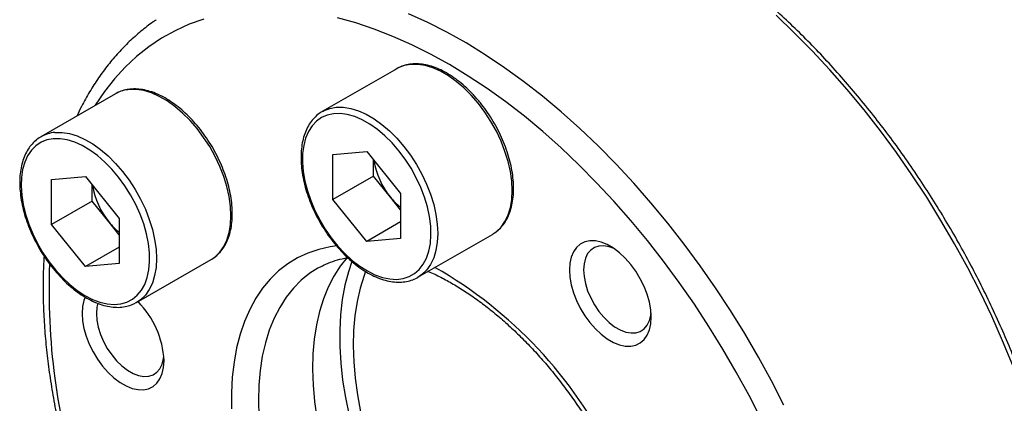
# Model space of a CAD drawing. Header units: millimetres. Extents: x 0 to 411, y 0 to 291.
# Tile 5 of 7: x 302 to 353, y 220 to 240. Entities that reach past the tile are written whole.
import ezdxf

# ---------------------------------------------------------------- set-up
doc = ezdxf.new("R2010")
doc.units = ezdxf.units.MM
doc.layers.add('OUTLINE', color=7, linetype='CONTINUOUS')

msp = doc.modelspace()

# ---------------------------------------------------------------- linework, layer by layer
at = {"layer": 'OUTLINE'}
for p, q in [((321.3612, 237.8509), (317.4721, 235.6058)), ((306.6642, 236.5368), (302.7751, 234.2917)), ((306.7063, 236.5603), (306.6642, 236.5368)), ((317.4721, 235.6058), (317.5316, 235.6386)), ((318.0273, 233.3726), (319.7951, 233.5307)), ((318.0273, 231.0154), (318.0273, 233.3726)), ((319.7951, 233.5307), (321.5629, 231.3316)), ((320.1487, 232.2401), (320.1487, 233.0908)), ((303.3304, 232.0585), (305.0982, 232.2165)), ((303.3304, 229.7013), (303.3304, 232.0585)), ((305.0982, 232.2165), (306.8659, 230.0174)), ((320.1487, 232.2401), (318.0273, 231.0154)), ((321.0325, 231.1405), (320.1487, 232.2401)), ((305.4517, 230.9259), (305.4517, 231.7767)), ((319.7951, 228.8164), (318.0273, 231.0154)), ((321.5629, 230.4808), (321.0325, 231.1405)), ((321.5629, 231.3316), (321.5629, 228.9744)), ((305.4517, 230.9259), (303.3304, 229.7013)), ((306.3356, 229.8264), (305.4517, 230.9259)), ((306.8659, 230.0174), (306.8659, 227.6603)), ((305.0982, 227.5022), (303.3304, 229.7013)), ((306.8659, 229.1667), (306.3356, 229.8264)), ((321.5629, 229.8369), (319.7951, 228.8164)), ((321.5629, 228.9744), (319.7951, 228.8164)), ((322.4717, 226.9453), (326.3608, 229.1904)), ((326.3608, 229.1904), (326.4244, 229.2291)), ((306.8659, 228.5227), (305.0982, 227.5022)), ((306.8659, 227.6603), (305.0982, 227.5022)), ((307.7747, 225.6312), (311.6638, 227.8763)), ((311.6638, 227.8763), (311.6956, 227.8951)), ((317.3034, 227.4576), (317.2455, 227.4247)), ((307.7747, 225.6312), (307.7007, 225.5909))]:
    msp.add_line(p, q, dxfattribs=at)
at = {"layer": 'OUTLINE', "flags": 128}
for points in [[(311.2805, 240.4484), (310.5149, 240.173), (309.7796, 239.8392), (309.0761, 239.4477), (308.4061, 238.9995), (307.7709, 238.4955), (307.1721, 237.9368), (306.611, 237.3247), (306.0888, 236.6606), (305.6066, 235.9459), (305.5876, 235.9153)], [(340.4, 219.5207), (339.7705, 220.7602), (339.1057, 221.9847), (338.4073, 223.1914), (337.6768, 224.3776), (336.9159, 225.5407), (336.1262, 226.678), (335.3095, 227.7872), (334.4676, 228.8655), (333.6024, 229.9108), (332.7158, 230.9205), (331.8099, 231.8925), (330.8866, 232.8246), (329.948, 233.7147), (328.9962, 234.5608), (328.0333, 235.3611), (327.0615, 236.1137), (326.083, 236.817), (325.0999, 237.4693), (324.1144, 238.0693), (323.1287, 238.6156), (322.1451, 239.107), (321.1657, 239.5423), (320.1927, 239.9207), (319.2283, 240.2412), (318.2746, 240.5031)], [(341.5872, 220.2666), (340.9418, 221.5277), (340.2613, 222.7735), (339.5472, 224.0012), (338.8009, 225.2081), (338.0242, 226.3916), (337.2186, 227.5493), (336.3861, 228.6785), (335.5282, 229.7768), (334.647, 230.8418), (333.7443, 231.8713), (332.8222, 232.8629), (331.8824, 233.8146), (330.9273, 234.7242), (329.9587, 235.5899), (328.9788, 236.4097), (327.9897, 237.1818), (326.9936, 237.9046), (325.9926, 238.5765), (324.9889, 239.196), (323.9846, 239.7618), (322.982, 240.2728), (321.9833, 240.7277)], [(353.5521, 222.3373), (353.0201, 223.6281), (352.4491, 224.9117), (351.8402, 226.1855), (351.1949, 227.4467), (350.5144, 228.6924), (349.8002, 229.9201), (349.0539, 231.127), (348.2772, 232.3106), (347.4717, 233.4682), (346.6391, 234.5974), (345.7813, 235.6957), (344.9001, 236.7608), (343.9974, 237.7902), (343.0752, 238.7819), (342.1355, 239.7335), (341.1803, 240.6432)], [(325.6287, 236.0359), (325.2613, 236.4611), (324.875, 236.8465), (324.4749, 237.1869), (324.0665, 237.4778), (323.6554, 237.7152), (323.247, 237.8958), (322.847, 238.0172), (322.4606, 238.0779), (322.0932, 238.0769), (321.7497, 238.0143), (321.4347, 237.891), (321.3612, 237.8509)], [(311.6956, 227.8951), (311.8724, 228.0187), (312.1179, 228.2578), (312.3235, 228.5503), (312.4863, 228.8923), (312.6043, 229.279), (312.6757, 229.7054), (312.6996, 230.1655), (312.6757, 230.6533), (312.6043, 231.1621), (312.4863, 231.685), (312.3235, 232.2149), (312.1179, 232.7448), (311.8724, 233.2674), (311.5903, 233.7756), (311.2753, 234.2626), (310.9318, 234.7218), (310.5644, 235.147), (310.178, 235.5324), (309.778, 235.8728), (309.3696, 236.1637), (308.9585, 236.401), (308.5501, 236.5817), (308.15, 236.7031), (307.7637, 236.7638), (307.3963, 236.7628)], [(317.5316, 235.6386), (317.5457, 235.6458), (317.8606, 235.7692), (318.2041, 235.8318), (318.5715, 235.8328), (318.9579, 235.7721), (319.3579, 235.6507), (319.7663, 235.47), (320.1775, 235.2327), (320.5858, 234.9418), (320.9859, 234.6014), (321.3722, 234.216), (321.7397, 233.7908)], [(326.4244, 229.2291), (326.5693, 229.3329), (326.8149, 229.572), (327.0204, 229.8644), (327.1833, 230.2064), (327.3012, 230.5931), (327.3726, 231.0195), (327.3965, 231.4797), (327.3726, 231.9674), (327.3012, 232.4762), (327.1833, 232.9991), (327.0204, 233.5291), (326.8149, 234.0589), (326.5693, 234.5815), (326.2872, 235.0897), (325.9722, 235.5767), (325.6287, 236.0359)], [(321.4745, 233.563), (321.1187, 233.9742), (320.7443, 234.346), (320.3566, 234.6734), (319.961, 234.9516), (319.563, 235.1768), (319.1683, 235.3458), (318.7825, 235.4562), (318.4108, 235.5065), (318.0586, 235.496), (317.7307, 235.4247), (317.4319, 235.2939), (317.1662, 235.1051), (316.9374, 234.8612), (316.7487, 234.5655), (316.6028, 234.2222), (316.5017, 233.8361), (316.4468, 233.4126), (316.439, 232.9577), (316.4782, 232.4778), (316.564, 231.9795), (316.6952, 231.4699), (316.8699, 230.9562), (317.0856, 230.4455), (317.3394, 229.945), (317.6277, 229.4618), (317.9464, 229.0026), (318.291, 228.5739), (318.6567, 228.1817), (319.0385, 227.8314), (319.4308, 227.5281), (319.8283, 227.276), (320.2253, 227.0785), (320.6162, 226.9386), (320.9957, 226.8581), (321.3583, 226.8382), (321.6989, 226.8791), (322.0128, 226.9804), (322.2956, 227.1404), (322.5433, 227.3572), (322.7524, 227.6274), (322.92, 227.9475), (323.0437, 228.3128), (323.1218, 228.7183), (323.1532, 229.1583), (323.1375, 229.6265), (323.0748, 230.1165), (322.9662, 230.6213), (322.813, 231.1339), (322.6174, 231.647), (322.3822, 232.1535), (322.1107, 232.6462), (321.8067, 233.1182), (321.4745, 233.563)], [(303.4188, 234.1878), (303.0865, 234.1267), (302.7825, 234.0056), (302.511, 233.8264), (302.2759, 233.5914), (302.0803, 233.3041), (301.9271, 232.9684), (301.8184, 232.5891), (301.7558, 232.1714), (301.7401, 231.7213), (301.7715, 231.2451), (301.8496, 230.7494), (301.9733, 230.2412), (302.1409, 229.7277), (302.35, 229.216), (302.5977, 228.7133), (302.8805, 228.2267), (303.1944, 227.7631), (303.535, 227.3288), (303.8976, 226.9301), (304.277, 226.5725), (304.668, 226.2611), (305.065, 226.0002), (305.4625, 225.7934), (305.8548, 225.6437), (306.2365, 225.5532), (306.6023, 225.5232), (306.9469, 225.554), (307.2656, 225.6452), (307.5539, 225.7956), (307.8076, 226.0031), (308.0234, 226.2647), (308.1981, 226.5767), (308.3292, 226.9349), (308.4151, 227.3341), (308.4543, 227.7687), (308.4464, 228.2327), (308.3916, 228.7195), (308.2905, 229.2223), (308.1446, 229.7341), (307.9559, 230.2476), (307.7271, 230.7557), (307.4614, 231.2512), (307.1625, 231.7271), (306.8347, 232.1769), (306.4825, 232.5941), (306.1108, 232.9729), (305.7249, 233.308), (305.3303, 233.5947), (304.9323, 233.829), (304.5367, 234.0075), (304.149, 234.1278), (303.7746, 234.1882), (303.4188, 234.1878)], [(303.5072, 234.5177), (303.8746, 234.5186), (304.2609, 234.458), (304.661, 234.3365), (305.0694, 234.1559), (305.4805, 233.9186), (305.8889, 233.6277), (306.2889, 233.2873), (306.6753, 232.9018), (307.0427, 232.4766), (307.3862, 232.0175), (307.7012, 231.5305), (307.9833, 231.0222), (308.2288, 230.4997), (308.4344, 229.9698), (308.5973, 229.4399), (308.7152, 228.917), (308.7866, 228.4082), (308.8105, 227.9204), (308.7866, 227.4602), (308.7152, 227.0339), (308.5973, 226.6471), (308.4344, 226.3052), (308.2288, 226.0127), (307.9833, 225.7736), (307.7747, 225.6312)], [(321.7397, 233.7908), (322.0832, 233.3316), (322.3981, 232.8446), (322.6803, 232.3364), (322.9258, 231.8138), (323.1314, 231.284), (323.2942, 230.754), (323.4121, 230.2311), (323.4835, 229.7223), (323.5074, 229.2345), (323.4835, 228.7744), (323.4121, 228.348), (323.2942, 227.9613), (323.1314, 227.6193), (322.9258, 227.3268), (322.6803, 227.0877), (322.4625, 226.9401)], [(318.2309, 228.5905), (317.8882, 228.542), (317.288, 228.4072), (316.7159, 228.2124), (316.1743, 227.9584), (315.6656, 227.6463), (315.1918, 227.2773), (314.7549, 226.8531), (314.3567, 226.3753), (313.999, 225.8461), (313.6831, 225.2675), (313.4104, 224.642), (313.182, 223.9722), (312.999, 223.2609), (312.8619, 222.5111), (312.7716, 221.7259), (312.7282, 220.9085), (312.732, 220.0625)], [(334.662, 224.864), (334.6381, 225.2459), (334.567, 225.6469), (334.4502, 226.058), (334.2904, 226.47), (334.091, 226.8737), (333.8567, 227.26), (333.5925, 227.6205), (333.3045, 227.947), (332.999, 228.2321), (332.6829, 228.4696), (332.3632, 228.6542), (332.0471, 228.7817), (331.7416, 228.8492), (331.4535, 228.8553), (331.1894, 228.7998), (330.955, 228.684), (330.7557, 228.5105), (330.5959, 228.283), (330.4791, 228.0068), (330.4079, 227.688), (330.384, 227.3336), (330.4079, 226.9517), (330.4791, 226.5507), (330.5959, 226.1396), (330.7557, 225.7276), (330.955, 225.3239), (331.1894, 224.9375), (331.4535, 224.5771), (331.7416, 224.2506), (332.0471, 223.9655), (332.3632, 223.7279), (332.6829, 223.5434), (332.999, 223.4159), (333.3045, 223.3484), (333.5925, 223.3423), (333.8567, 223.3977), (334.091, 223.5136), (334.2904, 223.6871), (334.4502, 223.9145), (334.567, 224.1908), (334.6381, 224.5096), (334.662, 224.864)], [(332.7178, 228.4461), (332.4603, 228.5425), (332.1842, 228.5924), (331.9274, 228.5802), (331.697, 228.5061), (331.4992, 228.3722), (331.3396, 228.1822), (331.2223, 227.9411), (331.1506, 227.6557), (331.1265, 227.3336), (331.1506, 226.9837), (331.2223, 226.6155), (331.3396, 226.239), (331.4992, 225.8646), (331.697, 225.5024), (331.9274, 225.1623), (332.1842, 224.8536), (332.4603, 224.5847), (332.7483, 224.363), (333.0402, 224.1944), (333.3282, 224.0837), (333.6044, 224.0337), (333.8611, 224.046), (334.0915, 224.1201), (334.2893, 224.2539), (334.449, 224.444), (334.5662, 224.6851), (334.6379, 224.9705), (334.6532, 225.0936)], [(318.7677, 227.9781), (318.4144, 227.5313), (318.0786, 227.0073), (317.7849, 226.4347), (317.5346, 225.8161), (317.3289, 225.1543), (317.1687, 224.4522), (317.0546, 223.7128), (316.9872, 222.9395), (316.9668, 222.1357), (316.9934, 221.3049), (317.067, 220.451), (317.1873, 219.5775)], [(317.2455, 227.4247), (316.8305, 227.157), (316.3779, 226.7917), (315.9625, 226.3716), (315.586, 225.8984), (315.2502, 225.3744), (314.9565, 224.8019), (314.7062, 224.1833), (314.5005, 223.5215), (314.3402, 222.8193), (314.2262, 222.08), (314.1588, 221.3067), (314.1384, 220.5029), (314.165, 219.6721)], [(319.0182, 227.7778), (318.8389, 227.2378), (318.6558, 226.5265), (318.5188, 225.7767), (318.4284, 224.9915), (318.385, 224.1741), (318.3889, 223.3281), (318.4398, 222.4568), (318.5378, 221.564), (318.6822, 220.6534), (318.8727, 219.7288), (319.1082, 218.794), (319.388, 217.8529), (319.7107, 216.9094), (320.0751, 215.9676), (320.4797, 215.0313), (320.9226, 214.1044), (321.4022, 213.1908), (321.9164, 212.2943), (322.463, 211.4187), (323.0398, 210.5676), (323.6444, 209.7445)], [(319.7373, 227.2593), (319.6559, 227.0408), (319.4502, 226.3789), (319.29, 225.6768), (319.1759, 224.9374), (319.1085, 224.1641), (319.0881, 223.3603), (319.1148, 222.5296), (319.1884, 221.6756), (319.3086, 220.8021), (319.4749, 219.9131), (319.6866, 219.0125), (319.9427, 218.1042), (320.242, 217.1923), (320.5833, 216.2808), (320.9651, 215.3739), (321.3856, 214.4754), (321.8429, 213.5894), (322.3351, 212.7199), (322.86, 211.8707), (323.4152, 211.0455), (323.9982, 210.248)], [(305.0931, 225.9133), (305.0232, 225.7307), (304.9521, 225.4118), (304.9282, 225.0575), (304.9521, 224.6755), (305.0232, 224.2746), (305.14, 223.8635), (305.2999, 223.4515), (305.4992, 223.0478), (305.7335, 222.6614), (305.9977, 222.3009), (306.2857, 221.9745), (306.5912, 221.6893), (306.9073, 221.4518), (307.227, 221.2672), (307.5432, 221.1398), (307.8486, 221.0722), (308.1367, 221.0661), (308.4008, 221.1216), (308.6352, 221.2374), (308.8345, 221.411), (308.9944, 221.6384), (309.1112, 221.9146), (309.1823, 222.2335), (309.2062, 222.5878)], [(305.7421, 225.5907), (305.6948, 225.3795), (305.6707, 225.0575), (305.6948, 224.7076), (305.7664, 224.3394), (305.8837, 223.9629), (306.0434, 223.5885), (306.2411, 223.2263), (306.4715, 222.8862), (306.7283, 222.5775), (307.0045, 222.3086), (307.2924, 222.0869), (307.5844, 221.9183), (307.8724, 221.8076), (308.1485, 221.7576), (308.4053, 221.7698), (308.6357, 221.8439), (308.8334, 221.9778), (308.9931, 222.1679), (309.1104, 222.4089), (309.1821, 222.6944), (309.1973, 222.8175)]]:
    msp.add_lwpolyline(points, dxfattribs=at)
at = {"layer": 'OUTLINE'}
for centre, radius, start, end in [((307.5355, 235.0118), 1.7565, 94.54619, 118.16717), ((303.6454, 232.7712), 1.7519, 94.5249, 119.60654), ((324.1174, 233.6722), 3.9907, 188.83499, 219.37493), ((309.4205, 232.3581), 3.9907, 188.83499, 219.37493), ((323.8252, 233.3609), 3.5678, 218.48783, 230.64706), ((309.1282, 232.0468), 3.5678, 218.48783, 230.64706), ((337.845, 226.2418), 34.6492, 177.69631, 197.44034), ((312.0232, 207.5473), 22.9121, 25.97813, 60.34367), ((304.4665, 222.3412), 4.7461, 2.97866, 44.58435)]:
    msp.add_arc(centre, radius, start, end, dxfattribs=at)
for points, knots in [([(351.6463, 194.9101), (351.6818, 194.9374), (351.9267, 195.1257), (352.3496, 195.5225), (352.9117, 196.1021), (353.436, 196.7334), (353.9254, 197.4094), (354.3779, 198.1305), (354.7927, 198.8951), (355.1689, 199.7018), (355.5056, 200.5489), (355.8023, 201.4347), (356.0581, 202.3575), (356.2726, 203.3154), (356.4455, 204.3064), (356.5762, 205.3285), (356.6647, 206.3797), (356.7109, 207.4577), (356.7146, 208.5606), (356.6759, 209.686), (356.595, 210.8318), (356.4722, 211.9958), (356.3076, 213.1757), (356.1017, 214.3692), (355.8548, 215.5742), (355.5677, 216.7881), (355.2407, 218.0088), (354.8746, 219.2338), (354.4702, 220.461), (354.0281, 221.6877), (353.5494, 222.9119), (353.0348, 224.131), (352.4855, 225.3428), (351.9025, 226.545), (351.287, 227.7352), (350.64, 228.9112), (349.9629, 230.0706), (349.2569, 231.2113), (348.5235, 232.3312), (347.764, 233.4279), (346.9798, 234.4994), (346.1726, 235.5437), (345.3437, 236.5587), (344.4948, 237.5425), (343.6274, 238.4932), (342.7433, 239.4088), (341.8441, 240.2878), (340.9315, 241.1283), (340.0071, 241.9286), (339.0729, 242.6873), (338.1304, 243.4029), (337.1815, 244.0738), (336.228, 244.6988), (335.2716, 245.2767), (334.3141, 245.8061), (333.3575, 246.286), (332.4034, 246.7154), (331.4538, 247.0934), (330.5106, 247.4191), (329.5755, 247.6918), (328.6506, 247.9108), (327.7376, 248.0757), (326.8385, 248.186), (325.9551, 248.2416), (325.0895, 248.2423), (324.2434, 248.188), (323.4184, 248.0796), (322.6173, 247.9153), (321.8975, 247.7198), (321.4571, 247.5547), (321.2658, 247.4829)], [0, 0, 0, 0, 0.0024983, 0.0172318, 0.0319818, 0.0467543, 0.0615534, 0.076381, 0.0912373, 0.1061206, 0.1210282, 0.1359567, 0.1509024, 0.1658616, 0.1808311, 0.1958076, 0.2107889, 0.2257726, 0.2407573, 0.2557414, 0.2707239, 0.2857045, 0.3006827, 0.3156583, 0.3306312, 0.3456016, 0.3605694, 0.3755348, 0.390498, 0.4054593, 0.4204188, 0.4353768, 0.4503336, 0.4652895, 0.4802447, 0.4951995, 0.5101541, 0.5251089, 0.540064, 0.5550197, 0.5699764, 0.5849342, 0.5998934, 0.6148544, 0.6298174, 0.6447826, 0.6597504, 0.6747208, 0.6896942, 0.7046706, 0.7196501, 0.7346328, 0.7496185, 0.764607, 0.7795979, 0.7945904, 0.8095837, 0.8245759, 0.8395653, 0.8545495, 0.8695257, 0.8844908, 0.8994409, 0.9143723, 0.929281, 0.9441637, 0.9590177, 0.9738419, 0.9886368, 1, 1, 1, 1]), ([(363.7749, 220.8883), (363.7693, 221.051), (363.7532, 221.5221), (363.6939, 222.3173), (363.5836, 223.2776), (363.431, 224.2529), (363.2373, 225.2401), (363.003, 226.2364), (362.7288, 227.239), (362.4157, 228.2451), (362.0644, 229.2518), (361.6762, 230.2562), (361.252, 231.2556), (360.7933, 232.2471), (360.3012, 233.2279), (359.7771, 234.1952), (359.2227, 235.1462), (358.6394, 236.0782), (358.029, 236.9887), (357.3931, 237.8749), (356.7335, 238.7344), (356.0522, 239.5646), (355.3509, 240.3633), (354.6317, 241.1281), (353.8965, 241.8568), (353.1474, 242.5473), (352.3864, 243.1976), (351.6157, 243.8057), (350.8373, 244.37), (350.0534, 244.8885), (349.2663, 245.3599), (348.4779, 245.7826), (347.6906, 246.1551), (346.9067, 246.4764), (346.1283, 246.7452), (345.3579, 246.9605), (344.5977, 247.1217), (343.8503, 247.228), (343.118, 247.2791), (342.4033, 247.2747), (341.7082, 247.2156), (341.0363, 247.0999), (340.4357, 246.949), (340.0714, 246.8121), (339.9135, 246.7527)], [0, 0, 0, 0, 0.0128061, 0.0370854, 0.0613594, 0.0856265, 0.1098861, 0.1341382, 0.1583829, 0.1826209, 0.2068527, 0.2310793, 0.2553014, 0.2795201, 0.3037363, 0.3279509, 0.3521651, 0.3763796, 0.4005954, 0.4248133, 0.4490344, 0.4732597, 0.4974902, 0.5217269, 0.5459706, 0.5702223, 0.5944826, 0.6187521, 0.643031, 0.6673192, 0.6916159, 0.7159196, 0.740228, 0.7645359, 0.7888369, 0.813123, 0.837384, 0.8616077, 0.8857807, 0.9098896, 0.9339224, 0.9578715, 0.9817354, 1, 1, 1, 1]), ([(308.7906, 240.3977), (308.7378, 240.3635), (308.461, 240.1841), (307.9911, 239.81), (307.3838, 239.2746), (306.8129, 238.6872), (306.2763, 238.0536), (305.7752, 237.3741), (305.3126, 236.6479), (304.9372, 235.9828), (304.7331, 235.5442), (304.6553, 235.377)], [0, 0, 0, 0, 0.0297922, 0.1562297, 0.282796, 0.4096101, 0.5367705, 0.6643484, 0.792385, 0.9208916, 1, 1, 1, 1]), ([(325.7352, 236.0668), (325.6759, 236.1389), (325.5043, 236.3478), (325.2045, 236.6693), (324.8339, 237.0154), (324.4508, 237.3204), (324.0595, 237.5808), (323.6643, 237.7931), (323.2695, 237.9542), (322.8797, 238.0612), (322.5003, 238.112), (322.1363, 238.1061), (321.7949, 238.0413), (321.5098, 237.9409), (321.3533, 237.8405), (321.2907, 237.8003)], [0, 0, 0, 0, 0.0434224, 0.1257021, 0.2081038, 0.2906334, 0.3733081, 0.4561244, 0.5390387, 0.6218799, 0.7043901, 0.7862183, 0.8670347, 0.9467347, 1, 1, 1, 1]), ([(307.4624, 236.784), (307.3987, 236.7764), (307.2198, 236.7551), (306.9641, 236.688), (306.789, 236.5973), (306.7132, 236.5581)], [0, 0, 0, 0, 0.2389608, 0.6706617, 1, 1, 1, 1]), ([(311.6963, 227.9014), (311.7172, 227.9123), (311.8355, 227.9738), (312.0215, 228.1362), (312.2479, 228.3865), (312.4347, 228.6851), (312.5834, 229.0238), (312.6914, 229.4013), (312.7573, 229.8128), (312.78, 230.2534), (312.7593, 230.7173), (312.6957, 231.1984), (312.5902, 231.691), (312.4445, 232.1892), (312.2605, 232.6872), (312.0403, 233.1795), (311.7867, 233.6604), (311.5026, 234.1243), (311.1913, 234.5659), (310.8562, 234.9801), (310.5012, 235.362), (310.13, 235.7072), (309.7468, 236.0115), (309.3554, 236.271), (308.9602, 236.4824), (308.5653, 236.6427), (308.176, 236.7478), (307.8056, 236.7995), (307.5733, 236.789), (307.4624, 236.784)], [0, 0, 0, 0, 0.0078886, 0.0446358, 0.0814092, 0.1184774, 0.1559985, 0.193972, 0.232286, 0.2707974, 0.3093888, 0.3479742, 0.3865237, 0.4250307, 0.4634995, 0.5019397, 0.5403636, 0.5787844, 0.6172139, 0.6556636, 0.6941474, 0.7326792, 0.771271, 0.8099307, 0.8486565, 0.8874274, 0.9261621, 0.9647394, 1, 1, 1, 1]), ([(317.5397, 235.6378), (317.4614, 235.5946), (317.2869, 235.4982), (317.0539, 235.2885), (316.838, 235.0247), (316.6603, 234.7162), (316.5216, 234.3674), (316.424, 233.981), (316.3688, 233.5616), (316.357, 233.1147), (316.3885, 232.646), (316.4627, 232.1614), (316.5784, 231.6669), (316.7339, 231.1682), (316.9272, 230.6711), (317.156, 230.1811), (317.4175, 229.704), (317.7087, 229.2451), (318.0263, 228.8099), (318.3667, 228.4033), (318.7262, 228.0302), (319.1007, 227.6949), (319.4864, 227.4014), (319.8791, 227.1536), (320.2747, 226.9548), (320.6686, 226.808), (321.0562, 226.7157), (321.4318, 226.6804), (321.7911, 226.701), (322.1242, 226.7834), (322.3482, 226.8663), (322.4502, 226.9353), (322.4603, 226.9421)], [0, 0, 0, 0, 0.0271128, 0.0603826, 0.0937316, 0.1273967, 0.1614846, 0.1959635, 0.2307185, 0.2656223, 0.3005766, 0.3355141, 0.3704163, 0.4052802, 0.4401114, 0.4749194, 0.5097155, 0.5445119, 0.5793183, 0.6141462, 0.6490081, 0.6839165, 0.7188815, 0.7539086, 0.7889929, 0.8241048, 0.8591608, 0.8940396, 0.9285881, 0.9626831, 0.9963195, 1, 1, 1, 1]), ([(326.4271, 229.239), (326.4837, 229.2743), (326.6334, 229.3678), (326.8399, 229.5748), (327.0464, 229.8499), (327.2136, 230.1697), (327.3415, 230.5289), (327.4279, 230.9246), (327.4714, 231.3519), (327.4716, 231.8053), (327.4286, 232.2788), (327.3431, 232.7666), (327.2166, 233.2628), (327.0508, 233.7616), (326.8477, 234.2574), (326.61, 234.7446), (326.3398, 235.2169), (326.0487, 235.6619), (325.8374, 235.9348), (325.7352, 236.0668)], [0, 0, 0, 0, 0.0354323, 0.0937262, 0.1522861, 0.2114757, 0.2714125, 0.3319895, 0.3929883, 0.4541956, 0.5154508, 0.5766643, 0.6378124, 0.698895, 0.7599243, 0.820918, 0.8818965, 0.9428813, 1, 1, 1, 1]), ([(302.7817, 234.2927), (302.7729, 234.2885), (302.6646, 234.2377), (302.484, 234.0913), (302.2476, 233.8541), (302.0508, 233.5668), (301.8915, 233.239), (301.7724, 232.8714), (301.6951, 232.4686), (301.6608, 232.0352), (301.6699, 231.577), (301.7221, 231.0999), (301.8164, 230.6099), (301.9515, 230.1126), (302.1255, 229.614), (302.3363, 229.1196), (302.5812, 228.6351), (302.8574, 228.1661), (303.1618, 227.718), (303.4908, 227.296), (303.8409, 226.9049), (304.2081, 226.5495), (304.5885, 226.2339), (304.9781, 225.962), (305.3727, 225.7373), (305.7681, 225.5632), (306.1596, 225.4424), (306.542, 225.3775), (306.9107, 225.3688), (307.2573, 225.4206), (307.519, 225.4962), (307.6531, 225.5722), (307.69, 225.5931)], [0, 0, 0, 0, 0.0029933, 0.0368056, 0.070589, 0.1045814, 0.138966, 0.1737794, 0.2089394, 0.2443154, 0.27979, 0.3152763, 0.3507338, 0.3861526, 0.4215345, 0.4568876, 0.4922225, 0.5275511, 0.5628856, 0.598235, 0.6336125, 0.6690307, 0.7045014, 0.7400331, 0.7756274, 0.8112707, 0.8469064, 0.8824319, 0.9177039, 0.9525709, 0.9869553, 1, 1, 1, 1]), ([(302.9347, 228.0627), (302.9199, 227.7978), (302.8851, 227.1731), (302.8807, 226.1599), (302.9133, 225.0303), (302.9901, 223.8798), (303.109, 222.7118), (303.2701, 221.5282), (303.473, 220.3315), (303.7168, 219.1238), (304.0025, 217.9073), (304.2976, 216.7832), (304.5153, 216.0638), (304.6092, 215.7535)], [0, 0, 0, 0, 0.0702533, 0.1656227, 0.2609884, 0.3563384, 0.4516647, 0.546962, 0.6422273, 0.7374593, 0.832658, 0.9278245, 1, 1, 1, 1]), ([(317.2979, 227.4493), (317.4179, 227.5145), (317.6861, 227.6601), (318.1388, 227.8212), (318.5221, 227.9288), (318.7547, 227.959), (318.8076, 227.9659)], [0, 0, 0, 0, 0.26201785, 0.58531719, 0.90583822, 1, 1, 1, 1]), ([(323.0097, 227.2559), (323.1229, 227.207), (323.4469, 227.067), (323.9907, 226.782), (324.6367, 226.406), (325.2849, 225.9807), (325.932, 225.5106), (326.5755, 224.9965), (327.2127, 224.4404), (327.8406, 223.8442), (328.4568, 223.2103), (329.0585, 222.5411), (329.6432, 221.8392), (330.2084, 221.1074), (330.7516, 220.3485), (331.2711, 219.5658), (331.7628, 218.7617), (332.1596, 218.0685), (332.3799, 217.6393), (332.4569, 217.4892)], [0, 0, 0, 0, 0.0332589, 0.0951847, 0.1571054, 0.2190496, 0.2810396, 0.3430875, 0.4051986, 0.4673731, 0.5296082, 0.5918984, 0.6542372, 0.7166169, 0.7790294, 0.8414663, 0.9039188, 0.9663782, 1, 1, 1, 1])]:
    msp.add_open_spline(points, degree=3, knots=knots, dxfattribs=at)

doc.saveas('drawing.dxf')
